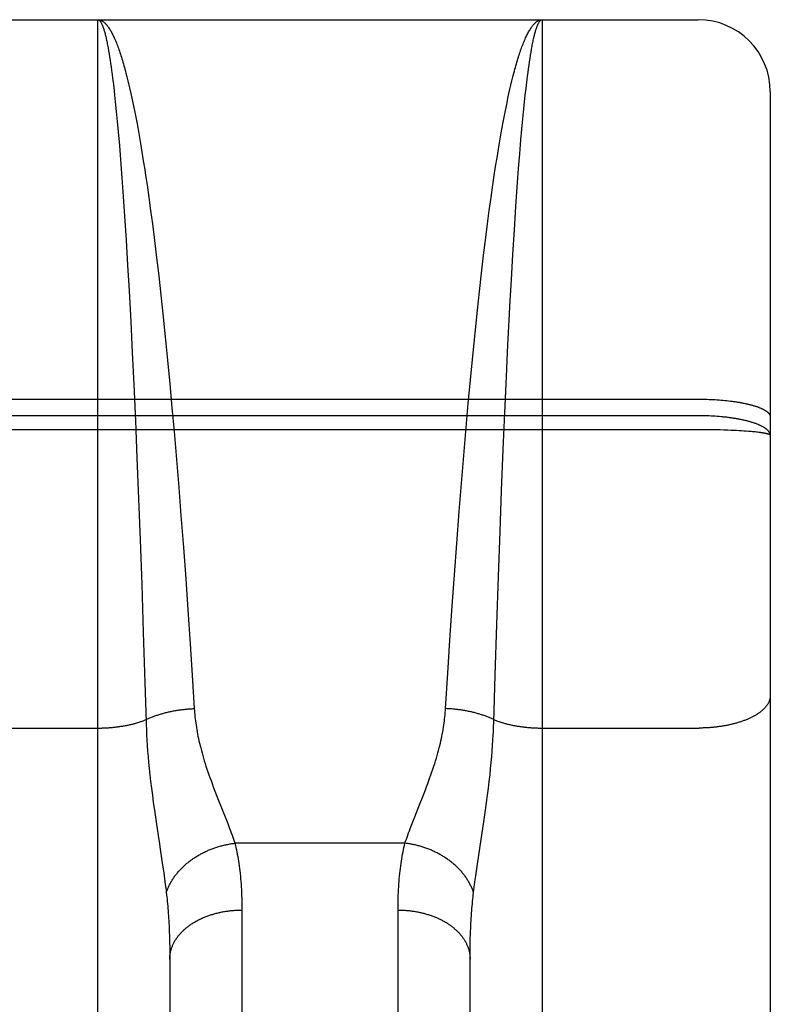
# Model space of a CAD drawing. Header units: inches. Extents: x 0 to 181, y 0 to 117.
# Tile 59 of 92: x 56.005 to 56.317, y 66.419 to 66.829. Entities that reach past the tile are written whole.
import ezdxf

# ---------------------------------------------------------------- set-up
doc = ezdxf.new("R2010")
doc.units = ezdxf.units.IN
doc.header["$LTSCALE"] = 9.946809
doc.header["$MEASUREMENT"] = 0
doc.linetypes.add('HIDDEN', pattern=[0.2, 0.1, -0.1])
doc.layers.add('02___PRT_ALL_AXES', color=7, linetype='CONTINUOUS')
doc.layers.add('DEFAULT_2', color=8, linetype='HIDDEN')

msp = doc.modelspace()

# ---------------------------------------------------------------- linework, layer by layer
at = {"layer": '02___PRT_ALL_AXES', "color": 8, "linetype": 'HIDDEN'}
msp.add_line((55.72212, 66.82897), (56.28712, 66.82897), dxfattribs=at)
at = {"layer": 'DEFAULT_2', "color": 8, "linetype": 'HIDDEN'}
for p, q in [((56.03712, 66.01817), (56.03712, 66.82897)), ((56.03712, 66.82897), (56.22212, 66.82897)), ((56.22212, 66.82897), (56.22212, 66.01817)), ((56.28712, 65.04397), (56.28712, 66.82897)), ((56.04141, 66.81724), (56.04163, 66.81605)), ((56.04163, 66.81605), (56.04184, 66.81481)), ((56.04184, 66.81481), (56.04205, 66.81351)), ((56.21708, 66.81284), (56.21729, 66.81416)), ((56.21729, 66.81416), (56.2175, 66.81544)), ((56.04205, 66.81351), (56.04226, 66.81215)), ((56.04226, 66.81215), (56.04247, 66.81074)), ((56.04247, 66.81074), (56.04268, 66.80928)), ((56.21646, 66.80853), (56.21666, 66.81002)), ((56.21666, 66.81002), (56.21687, 66.81145)), ((56.21687, 66.81145), (56.21708, 66.81284)), ((56.04268, 66.80928), (56.04288, 66.80776)), ((56.04288, 66.80776), (56.04309, 66.80619)), ((56.04309, 66.80619), (56.0433, 66.80457)), ((56.04886, 66.80676), (56.04927, 66.80515)), ((56.21604, 66.80539), (56.21625, 66.80698)), ((56.21625, 66.80698), (56.21646, 66.80853)), ((56.0433, 66.80457), (56.04361, 66.80204)), ((56.04361, 66.80204), (56.04392, 66.79939)), ((56.04927, 66.80515), (56.04969, 66.80348)), ((56.04969, 66.80348), (56.0501, 66.80177)), ((56.0501, 66.80177), (56.05051, 66.80001)), ((56.20873, 66.80001), (56.20914, 66.80177)), ((56.20914, 66.80177), (56.20955, 66.80348)), ((56.20955, 66.80348), (56.20996, 66.80515)), ((56.21542, 66.80029), (56.21573, 66.8029)), ((56.21573, 66.8029), (56.21604, 66.80539)), ((56.04392, 66.79939), (56.04412, 66.79756)), ((56.04412, 66.79756), (56.04443, 66.79472)), ((56.05051, 66.80001), (56.05092, 66.79819)), ((56.05092, 66.79819), (56.05133, 66.79632)), ((56.20791, 66.79632), (56.20832, 66.79819)), ((56.20832, 66.79819), (56.20873, 66.80001)), ((56.21481, 66.79472), (56.21512, 66.79756)), ((56.21512, 66.79756), (56.21542, 66.80029)), ((56.31712, 66.79897), (56.31712, 65.07397)), ((56.04443, 66.79472), (56.04483, 66.79077)), ((56.05133, 66.79632), (56.05173, 66.79441)), ((56.05173, 66.79441), (56.05214, 66.79244)), ((56.2071, 66.79244), (56.2075, 66.79441)), ((56.2075, 66.79441), (56.20791, 66.79632)), ((56.21451, 66.79178), (56.21481, 66.79472)), ((56.04483, 66.79077), (56.04523, 66.78662)), ((56.05214, 66.79244), (56.05254, 66.79043)), ((56.05254, 66.79043), (56.05294, 66.78837)), ((56.20629, 66.78837), (56.2067, 66.79043)), ((56.2067, 66.79043), (56.2071, 66.79244)), ((56.21411, 66.78768), (56.21451, 66.79178)), ((56.04523, 66.78662), (56.04563, 66.78228)), ((56.05294, 66.78837), (56.05334, 66.78626)), ((56.05334, 66.78626), (56.05374, 66.78411)), ((56.2055, 66.78411), (56.20589, 66.78626)), ((56.20589, 66.78626), (56.20629, 66.78837)), ((56.21371, 66.78339), (56.21411, 66.78768)), ((56.04563, 66.78228), (56.04612, 66.77661)), ((56.05374, 66.78411), (56.05434, 66.78079)), ((56.20451, 66.77852), (56.2051, 66.78191)), ((56.2051, 66.78191), (56.2055, 66.78411)), ((56.21331, 66.77891), (56.21371, 66.78339)), ((56.05434, 66.78079), (56.05493, 66.77737)), ((56.05493, 66.77737), (56.05551, 66.77385)), ((56.20392, 66.77504), (56.20451, 66.77852)), ((56.21282, 66.77307), (56.21331, 66.77891)), ((56.04612, 66.77661), (56.04661, 66.77065)), ((56.05551, 66.77385), (56.05609, 66.77024)), ((56.20334, 66.77146), (56.20392, 66.77504)), ((56.21234, 66.76695), (56.21282, 66.77307)), ((56.04661, 66.77065), (56.04718, 66.76316)), ((56.05609, 66.77024), (56.05667, 66.76654)), ((56.20276, 66.76778), (56.20334, 66.77146)), ((56.05667, 66.76654), (56.05705, 66.76402)), ((56.20218, 66.76402), (56.20276, 66.76778)), ((56.21177, 66.75927), (56.21234, 66.76695)), ((56.04718, 66.76316), (56.04775, 66.7553)), ((56.05705, 66.76402), (56.05762, 66.76016)), ((56.20162, 66.76016), (56.20218, 66.76402)), ((56.05762, 66.76016), (56.05837, 66.75489)), ((56.20086, 66.75489), (56.20162, 66.76016)), ((56.21121, 66.75124), (56.21177, 66.75927)), ((56.04775, 66.7553), (56.0483, 66.7471)), ((56.05837, 66.75489), (56.05912, 66.74947)), ((56.20012, 66.74947), (56.20086, 66.75489)), ((56.05912, 66.74947), (56.05985, 66.74391)), ((56.19939, 66.74391), (56.20012, 66.74947)), ((56.21057, 66.74145), (56.21121, 66.75124)), ((56.0483, 66.7471), (56.04894, 66.73712)), ((56.05985, 66.74391), (56.06058, 66.73822)), ((56.19866, 66.73822), (56.19939, 66.74391)), ((56.20994, 66.73124), (56.21057, 66.74145)), ((56.04894, 66.73712), (56.04956, 66.72675)), ((56.06058, 66.73822), (56.06147, 66.73093)), ((56.19777, 66.73093), (56.19866, 66.73822)), ((56.06147, 66.73093), (56.06235, 66.72345)), ((56.19689, 66.72345), (56.19777, 66.73093)), ((56.20933, 66.72066), (56.20994, 66.73124)), ((56.04956, 66.72675), (56.05016, 66.71601)), ((56.19603, 66.71581), (56.19689, 66.72345)), ((56.20873, 66.70973), (56.20933, 66.72066)), ((56.05016, 66.71601), (56.05084, 66.70335)), ((56.19518, 66.70802), (56.19603, 66.71581)), ((56.06338, 66.71426), (56.06422, 66.70644)), ((56.19419, 66.69849), (56.19518, 66.70802)), ((56.20857, 66.70655), (56.20873, 66.70973)), ((56.05084, 66.70335), (56.05149, 66.69032)), ((56.06422, 66.70644), (56.06521, 66.69688)), ((56.20791, 66.69361), (56.20857, 66.70655)), ((56.06521, 66.69688), (56.06618, 66.68716)), ((56.19322, 66.68879), (56.19419, 66.69849)), ((56.20727, 66.68036), (56.20791, 66.69361)), ((56.05149, 66.69032), (56.05212, 66.677)), ((56.06618, 66.68716), (56.06712, 66.6773)), ((56.19227, 66.67895), (56.19322, 66.68879)), ((56.19136, 66.66908), (56.19227, 66.67895)), ((56.20659, 66.66526), (56.20727, 66.68036)), ((56.05212, 66.677), (56.05279, 66.66188)), ((56.06712, 66.6773), (56.06802, 66.66743)), ((55.72212, 66.67097), (56.28754, 66.67097)), ((56.28754, 66.67097), (56.28838, 66.67096)), ((56.28838, 66.67096), (56.28922, 66.67095)), ((56.28922, 66.67095), (56.29006, 66.67093)), ((56.29006, 66.67093), (56.29089, 66.67091)), ((56.29089, 66.67091), (56.29173, 66.67088)), ((56.29173, 66.67088), (56.29256, 66.67084)), ((56.29256, 66.67084), (56.29338, 66.6708)), ((56.29338, 66.6708), (56.2942, 66.67076)), ((56.2942, 66.67076), (56.29502, 66.6707)), ((56.29502, 66.6707), (56.29583, 66.67065)), ((56.29583, 66.67065), (56.29663, 66.67058)), ((56.29663, 66.67058), (56.29742, 66.67051)), ((56.29742, 66.67051), (56.29821, 66.67044)), ((56.29821, 66.67044), (56.29898, 66.67036)), ((56.29898, 66.67036), (56.29975, 66.67027)), ((56.29975, 66.67027), (56.30051, 66.67018)), ((56.06802, 66.66743), (56.0689, 66.65748)), ((56.19048, 66.65914), (56.19136, 66.66908)), ((56.28754, 66.66406), (55.72212, 66.66406)), ((56.20594, 66.64999), (56.20659, 66.66526)), ((56.28838, 66.66405), (56.28754, 66.66406)), ((56.28922, 66.66404), (56.28838, 66.66405)), ((56.29006, 66.66402), (56.28922, 66.66404)), ((56.2909, 66.664), (56.29006, 66.66402)), ((56.29173, 66.66396), (56.2909, 66.664)), ((56.29256, 66.66392), (56.29173, 66.66396)), ((56.29338, 66.66388), (56.29256, 66.66392)), ((56.2942, 66.66383), (56.29338, 66.66388)), ((56.29502, 66.66377), (56.2942, 66.66383)), ((56.29583, 66.66371), (56.29502, 66.66377)), ((56.29663, 66.66363), (56.29583, 66.66371)), ((56.28796, 66.65823), (55.72128, 66.65823)), ((56.05279, 66.66188), (56.05344, 66.64658)), ((56.18948, 66.64748), (56.19048, 66.65914)), ((56.28964, 66.65822), (56.28796, 66.65823)), ((56.29131, 66.65821), (56.28964, 66.65822)), ((56.29297, 66.65818), (56.29131, 66.65821)), ((56.29461, 66.65815), (56.29297, 66.65818)), ((56.29623, 66.65812), (56.29461, 66.65815)), ((56.29782, 66.65807), (56.29623, 66.65812)), ((56.29937, 66.65802), (56.29782, 66.65807)), ((56.30089, 66.65796), (56.29937, 66.65802)), ((56.302, 66.65791), (56.30089, 66.65796)), ((56.0689, 66.65748), (56.0699, 66.64581)), ((56.30308, 66.65786), (56.302, 66.65791)), ((56.30413, 66.6578), (56.30308, 66.65786)), ((56.30516, 66.65774), (56.30413, 66.6578)), ((56.30615, 66.65768), (56.30516, 66.65774)), ((56.30711, 66.65761), (56.30615, 66.65768)), ((56.30803, 66.65754), (56.30711, 66.65761)), ((56.30863, 66.65749), (56.30803, 66.65754)), ((56.30921, 66.65745), (56.30863, 66.65749)), ((56.30977, 66.65739), (56.30921, 66.65745)), ((56.31031, 66.65734), (56.30977, 66.65739)), ((56.31083, 66.65729), (56.31031, 66.65734)), ((56.31134, 66.65723), (56.31083, 66.65729)), ((56.31183, 66.65718), (56.31134, 66.65723)), ((56.31229, 66.65712), (56.31183, 66.65718)), ((56.31274, 66.65706), (56.31229, 66.65712)), ((56.20525, 66.63289), (56.20594, 66.64999)), ((56.05344, 66.64658), (56.05412, 66.62947)), ((56.0699, 66.64581), (56.07085, 66.63413)), ((56.18852, 66.6358), (56.18948, 66.64748)), ((56.07085, 66.63413), (56.07177, 66.62247)), ((56.1876, 66.62413), (56.18852, 66.6358)), ((56.05412, 66.62947), (56.05476, 66.61237)), ((56.2046, 66.61579), (56.20525, 66.63289)), ((56.07177, 66.62247), (56.07277, 66.60922)), ((56.18659, 66.61087), (56.1876, 66.62413)), ((56.20393, 66.5971), (56.2046, 66.61579)), ((56.05476, 66.61237), (56.05542, 66.59374)), ((56.07277, 66.60922), (56.07373, 66.59613)), ((56.18563, 66.59776), (56.18659, 66.61087)), ((56.18472, 66.58484), (56.18563, 66.59776)), ((56.20325, 66.57709), (56.20393, 66.5971)), ((56.05542, 66.59374), (56.05609, 66.5738)), ((56.07373, 66.59613), (56.07463, 66.58325)), ((56.18375, 66.57064), (56.18472, 66.58484)), ((56.07463, 66.58325), (56.07559, 66.56908)), ((56.20258, 66.55606), (56.20325, 66.57709)), ((56.05609, 66.5738), (56.05675, 66.55291)), ((56.07559, 66.56908), (56.07658, 66.55385)), ((56.18285, 66.55685), (56.18375, 66.57064)), ((56.18192, 66.54211), (56.18285, 66.55685)), ((56.20199, 66.53647), (56.20258, 66.55606)), ((56.07658, 66.55385), (56.07731, 66.54211)), ((56.20192, 66.53437), (56.20199, 66.53647)), ((55.97212, 66.534), (56.03753, 66.534)), ((56.05736, 66.53331), (56.05746, 66.53117)), ((56.05746, 66.53117), (56.05758, 66.52897)), ((56.20166, 66.52897), (56.20178, 66.53117)), ((56.22212, 66.534), (56.28754, 66.534)), ((56.05758, 66.52897), (56.05772, 66.52673)), ((56.20151, 66.52673), (56.20166, 66.52897)), ((56.05772, 66.52673), (56.05789, 66.52444)), ((56.05789, 66.52444), (56.05808, 66.52209)), ((56.20115, 66.52209), (56.20135, 66.52444)), ((56.20135, 66.52444), (56.20151, 66.52673)), ((56.05808, 66.52209), (56.0583, 66.51966)), ((56.0583, 66.51966), (56.05854, 66.51714)), ((56.20069, 66.51714), (56.20094, 66.51966)), ((56.20094, 66.51966), (56.20115, 66.52209)), ((56.05854, 66.51714), (56.05882, 66.51453)), ((56.05882, 66.51453), (56.05913, 66.51181)), ((56.20011, 66.51181), (56.20042, 66.51453)), ((56.20042, 66.51453), (56.20069, 66.51714)), ((56.05913, 66.51181), (56.05947, 66.50898)), ((56.19977, 66.50898), (56.20011, 66.51181)), ((56.05947, 66.50898), (56.05984, 66.50602)), ((56.08617, 66.50705), (56.08716, 66.50454)), ((56.17257, 66.50579), (56.17355, 66.50832)), ((56.19939, 66.50602), (56.19977, 66.50898)), ((56.05984, 66.50602), (56.06025, 66.50296)), ((56.06025, 66.50296), (56.06069, 66.49979)), ((56.08716, 66.50454), (56.09042, 66.49633)), ((56.1711, 66.50208), (56.17257, 66.50579)), ((56.19854, 66.49979), (56.19899, 66.50296)), ((56.19899, 66.50296), (56.19939, 66.50602)), ((56.06069, 66.49979), (56.0614, 66.49489)), ((56.16882, 66.49633), (56.1711, 66.50208)), ((56.19783, 66.49489), (56.19854, 66.49979)), ((56.0614, 66.49489), (56.06238, 66.48834)), ((56.09042, 66.49633), (56.09124, 66.49422)), ((56.16723, 66.49222), (56.16799, 66.49422)), ((56.16799, 66.49422), (56.16882, 66.49633)), ((56.19591, 66.4821), (56.19783, 66.49489)), ((56.06238, 66.48834), (56.06263, 66.48675)), ((56.06263, 66.48675), (56.0631, 66.48362)), ((56.16503, 66.48603), (56.09421, 66.48603)), ((56.0631, 66.48362), (56.06398, 66.47776)), ((56.19506, 66.47638), (56.19591, 66.4821)), ((56.06398, 66.47776), (56.06456, 66.47373)), ((56.06456, 66.47373), (56.06491, 66.47122)), ((56.1945, 66.47246), (56.19506, 66.47638)), ((56.06491, 66.47122), (56.06523, 66.46883)), ((56.19385, 66.46768), (56.19416, 66.47001)), ((56.19416, 66.47001), (56.1945, 66.47246)), ((56.19357, 66.46547), (56.19385, 66.46768)), ((56.09711, 66.45947), (56.09712, 66.11432)), ((56.16212, 66.11299), (56.16212, 66.45821)), ((56.0669, 66.44946), (56.06698, 66.44724)), ((56.06698, 66.44724), (56.06704, 66.44496)), ((56.06704, 66.44496), (56.06708, 66.44263)), ((56.19217, 66.4438), (56.19222, 66.4461)), ((56.06708, 66.44263), (56.06711, 66.44025)), ((56.19212, 66.43904), (56.19214, 66.44145)), ((56.19214, 66.44145), (56.19217, 66.4438)), ((56.06711, 66.44025), (56.06712, 66.43782)), ((56.06712, 66.43782), (56.06712, 66.13062)), ((56.19212, 66.13062), (56.19212, 66.43904))]:
    msp.add_line(p, q, dxfattribs=at)
for points in [[(56.03712, 66.82897), (56.03733, 66.82896), (56.03755, 66.82894), (56.03777, 66.8289), (56.03798, 66.82885), (56.0382, 66.82878), (56.03842, 66.8287), (56.03863, 66.8286), (56.03885, 66.82849), (56.03907, 66.82836), (56.03928, 66.82822), (56.0395, 66.82806), (56.03971, 66.82789), (56.03993, 66.8277), (56.04015, 66.8275), (56.04036, 66.82728), (56.04058, 66.82705), (56.04079, 66.82681), (56.04101, 66.82655), (56.04122, 66.82627), (56.04144, 66.82598), (56.04165, 66.82567), (56.04187, 66.82535), (56.04208, 66.82502), (56.0423, 66.82467), (56.04251, 66.8243), (56.04273, 66.82393), (56.04294, 66.82353), (56.04316, 66.82312), (56.04337, 66.8227), (56.04358, 66.82227), (56.0438, 66.82181), (56.04401, 66.82135), (56.04422, 66.82087), (56.04444, 66.82037), (56.04465, 66.81986), (56.04486, 66.81934), (56.04508, 66.8188), (56.04529, 66.81825), (56.0455, 66.81769), (56.04571, 66.81711), (56.04592, 66.81651), (56.04613, 66.81591), (56.04635, 66.81528), (56.04656, 66.81465), (56.04677, 66.814), (56.04698, 66.81334), (56.04719, 66.81266), (56.0474, 66.81197), (56.04761, 66.81126), (56.04782, 66.81055), (56.04803, 66.80982), (56.04823, 66.80907), (56.04844, 66.80831), (56.04865, 66.80754), (56.04886, 66.80676)], [(56.03712, 66.82897), (56.03723, 66.82896), (56.03733, 66.82894), (56.03744, 66.8289), (56.03755, 66.82885), (56.03766, 66.82878), (56.03777, 66.8287), (56.03788, 66.82861), (56.03798, 66.82849), (56.03809, 66.82837), (56.0382, 66.82823), (56.03831, 66.82807), (56.03842, 66.8279), (56.03852, 66.82772), (56.03863, 66.82752), (56.03874, 66.82731), (56.03885, 66.82708), (56.03896, 66.82683), (56.03906, 66.82657), (56.03917, 66.8263), (56.03928, 66.82602), (56.03939, 66.82571), (56.03949, 66.8254), (56.0396, 66.82507), (56.03971, 66.82472), (56.03982, 66.82436), (56.03992, 66.82399), (56.04003, 66.8236), (56.04014, 66.82319), (56.04024, 66.82278), (56.04035, 66.82234), (56.04046, 66.8219), (56.04056, 66.82144), (56.04067, 66.82096), (56.04078, 66.82047), (56.04088, 66.81997), (56.04099, 66.81945), (56.0411, 66.81892), (56.0412, 66.81837), (56.04131, 66.81782), (56.04141, 66.81724)], [(56.20996, 66.80515), (56.21038, 66.80676), (56.21059, 66.80754), (56.21079, 66.80831), (56.211, 66.80907), (56.21121, 66.80982), (56.21142, 66.81055), (56.21163, 66.81126), (56.21184, 66.81197), (56.21205, 66.81266), (56.21226, 66.81334), (56.21247, 66.814), (56.21268, 66.81465), (56.21289, 66.81528), (56.2131, 66.81591), (56.21331, 66.81651), (56.21353, 66.81711), (56.21374, 66.81769), (56.21395, 66.81825), (56.21416, 66.8188), (56.21437, 66.81934), (56.21459, 66.81986), (56.2148, 66.82037), (56.21501, 66.82087), (56.21523, 66.82135), (56.21544, 66.82181), (56.21565, 66.82227), (56.21587, 66.8227), (56.21608, 66.82312), (56.2163, 66.82353), (56.21651, 66.82393), (56.21672, 66.8243), (56.21694, 66.82467), (56.21715, 66.82502), (56.21737, 66.82535), (56.21758, 66.82567), (56.2178, 66.82598), (56.21801, 66.82627), (56.21823, 66.82655), (56.21844, 66.82681), (56.21866, 66.82705), (56.21888, 66.82728), (56.21909, 66.8275), (56.21931, 66.8277), (56.21952, 66.82789), (56.21974, 66.82806), (56.21996, 66.82822), (56.22017, 66.82836), (56.22039, 66.82849), (56.2206, 66.8286), (56.22082, 66.8287), (56.22104, 66.82878), (56.22125, 66.82885), (56.22147, 66.8289), (56.22169, 66.82894), (56.2219, 66.82896), (56.22212, 66.82897)], [(56.2175, 66.81544), (56.21772, 66.81665), (56.21782, 66.81724), (56.21793, 66.81782), (56.21803, 66.81837), (56.21814, 66.81892), (56.21825, 66.81945), (56.21835, 66.81997), (56.21846, 66.82047), (56.21857, 66.82096), (56.21867, 66.82144), (56.21878, 66.8219), (56.21889, 66.82234), (56.21899, 66.82278), (56.2191, 66.82319), (56.21921, 66.8236), (56.21931, 66.82399), (56.21942, 66.82436), (56.21953, 66.82472), (56.21964, 66.82507), (56.21974, 66.8254), (56.21985, 66.82571), (56.21996, 66.82602), (56.22007, 66.8263), (56.22017, 66.82657), (56.22028, 66.82683), (56.22039, 66.82708), (56.2205, 66.82731), (56.22061, 66.82752), (56.22071, 66.82772), (56.22082, 66.8279), (56.22093, 66.82807), (56.22104, 66.82823), (56.22114, 66.82837), (56.22125, 66.82849), (56.22136, 66.82861), (56.22147, 66.8287), (56.22158, 66.82878), (56.22169, 66.82885), (56.22179, 66.8289), (56.2219, 66.82894), (56.22201, 66.82896), (56.22212, 66.82897)], [(56.06235, 66.72345), (56.06321, 66.71581), (56.06338, 66.71426)], [(56.30051, 66.67018), (56.30126, 66.67009), (56.30163, 66.67004), (56.30199, 66.66999), (56.30236, 66.66993), (56.30272, 66.66988), (56.30308, 66.66982), (56.30343, 66.66977), (56.30378, 66.66971), (56.30413, 66.66965), (56.30448, 66.66959), (56.30482, 66.66953), (56.30516, 66.66947), (56.30549, 66.66941), (56.30582, 66.66934), (56.30615, 66.66928), (56.30647, 66.66921), (56.30679, 66.66914), (56.30711, 66.66907), (56.30742, 66.669), (56.30773, 66.66893), (56.30803, 66.66886), (56.30833, 66.66878), (56.30862, 66.66871), (56.30892, 66.66864), (56.3092, 66.66856), (56.30949, 66.66848), (56.30976, 66.6684), (56.31004, 66.66832), (56.31031, 66.66824), (56.31057, 66.66816), (56.31083, 66.66808), (56.31109, 66.668), (56.31134, 66.66791), (56.31158, 66.66783), (56.31182, 66.66774), (56.31206, 66.66766), (56.31229, 66.66757), (56.31252, 66.66748), (56.31274, 66.66739), (56.31296, 66.6673), (56.31317, 66.66721), (56.31337, 66.66712), (56.31357, 66.66703), (56.31377, 66.66694), (56.31396, 66.66685), (56.31415, 66.66675), (56.31433, 66.66666), (56.3145, 66.66656), (56.31467, 66.66647), (56.31483, 66.66637), (56.31499, 66.66628), (56.31515, 66.66618), (56.31529, 66.66608), (56.31543, 66.66598), (56.31557, 66.66589), (56.3157, 66.66579), (56.31583, 66.66569), (56.31595, 66.66559), (56.31606, 66.66549), (56.31617, 66.66539), (56.31627, 66.66529), (56.31637, 66.66518), (56.31646, 66.66508), (56.31654, 66.66498), (56.31662, 66.66488), (56.31669, 66.66478), (56.31676, 66.66467), (56.31682, 66.66457), (56.31688, 66.66447), (56.31693, 66.66436), (56.31697, 66.66426), (56.31701, 66.66416), (56.31704, 66.66405), (56.31707, 66.66395), (56.31709, 66.66385), (56.31711, 66.66374), (56.31712, 66.66364), (56.31712, 66.66354)], [(56.31712, 66.6558), (56.31712, 66.65592), (56.31711, 66.65603), (56.31709, 66.65615), (56.31707, 66.65626), (56.31704, 66.65638), (56.31701, 66.65649), (56.31697, 66.65661), (56.31693, 66.65672), (56.31688, 66.65684), (56.31682, 66.65695), (56.31676, 66.65707), (56.31669, 66.65718), (56.31662, 66.6573), (56.31654, 66.65741), (56.31646, 66.65752), (56.31637, 66.65764), (56.31627, 66.65775), (56.31617, 66.65786), (56.31606, 66.65797), (56.31595, 66.65809), (56.31583, 66.6582), (56.3157, 66.65831), (56.31557, 66.65842), (56.31543, 66.65853), (56.31529, 66.65864), (56.31515, 66.65875), (56.31499, 66.65885), (56.31483, 66.65896), (56.31467, 66.65907), (56.3145, 66.65917), (56.31433, 66.65928), (56.31415, 66.65938), (56.31396, 66.65949), (56.31377, 66.65959), (56.31358, 66.65969), (56.31338, 66.6598), (56.31317, 66.6599), (56.31296, 66.66), (56.31274, 66.6601), (56.31252, 66.66019), (56.31229, 66.66029), (56.31206, 66.66039), (56.31183, 66.66049), (56.31159, 66.66058), (56.31134, 66.66067), (56.31109, 66.66077), (56.31083, 66.66086), (56.31057, 66.66095), (56.31031, 66.66104), (56.31004, 66.66113), (56.30977, 66.66122), (56.30949, 66.6613), (56.30921, 66.66139), (56.30892, 66.66147), (56.30863, 66.66156), (56.30833, 66.66164), (56.30803, 66.66172), (56.30773, 66.6618), (56.30742, 66.66188), (56.30711, 66.66196), (56.30679, 66.66204), (56.30647, 66.66211), (56.30615, 66.66219), (56.30582, 66.66226), (56.30549, 66.66233), (56.30516, 66.6624), (56.30482, 66.66247), (56.30448, 66.66254), (56.30413, 66.6626), (56.30379, 66.66267), (56.30343, 66.66273), (56.30308, 66.66279), (56.30272, 66.66286), (56.30236, 66.66292), (56.302, 66.66297), (56.30163, 66.66303), (56.30126, 66.66309), (56.30089, 66.66314), (56.30051, 66.66319), (56.30013, 66.66324), (56.29975, 66.66329), (56.29937, 66.66334), (56.29899, 66.66339), (56.2986, 66.66343), (56.29821, 66.66348), (56.29782, 66.66352), (56.29742, 66.66356), (56.29663, 66.66363)], [(56.31712, 66.6558), (56.31712, 66.65583), (56.31711, 66.65587), (56.31709, 66.6559), (56.31707, 66.65594), (56.31704, 66.65597), (56.31701, 66.656), (56.31697, 66.65604), (56.31693, 66.65607), (56.31688, 66.65611), (56.31682, 66.65614), (56.31676, 66.65617), (56.31669, 66.65621), (56.31662, 66.65624), (56.31654, 66.65627), (56.31646, 66.65631), (56.31637, 66.65634), (56.31627, 66.65637), (56.31617, 66.65641), (56.31606, 66.65644), (56.31595, 66.65647), (56.31583, 66.65651), (56.3157, 66.65654), (56.31557, 66.65657), (56.31543, 66.6566), (56.31529, 66.65663), (56.31515, 66.65667), (56.31499, 66.6567), (56.31483, 66.65673), (56.31467, 66.65676), (56.3145, 66.65679), (56.31433, 66.65682), (56.31415, 66.65685), (56.31396, 66.65689), (56.31377, 66.65692), (56.31358, 66.65695), (56.31338, 66.65698), (56.31317, 66.65701), (56.31274, 66.65706)], [(56.05675, 66.55291), (56.05724, 66.53647), (56.05728, 66.53542), (56.05736, 66.53331)], [(56.31712, 66.54759), (56.31712, 66.5474), (56.31711, 66.54721), (56.31709, 66.54702), (56.31707, 66.54683), (56.31704, 66.54664), (56.31701, 66.54645), (56.31697, 66.54626), (56.31693, 66.54607), (56.31688, 66.54588), (56.31682, 66.54569), (56.31676, 66.5455), (56.31669, 66.54531), (56.31662, 66.54513), (56.31654, 66.54494), (56.31646, 66.54475), (56.31637, 66.54457), (56.31627, 66.54438), (56.31617, 66.54419), (56.31606, 66.54401), (56.31595, 66.54383), (56.31583, 66.54364), (56.3157, 66.54346), (56.31557, 66.54328), (56.31543, 66.5431), (56.31529, 66.54292), (56.31515, 66.54274), (56.31499, 66.54257), (56.31483, 66.54239), (56.31467, 66.54221), (56.3145, 66.54204), (56.31433, 66.54187), (56.31415, 66.54169), (56.31396, 66.54152), (56.31377, 66.54135), (56.31358, 66.54118), (56.31338, 66.54102), (56.31317, 66.54085), (56.31296, 66.54068), (56.31274, 66.54052), (56.31252, 66.54036), (56.31229, 66.5402), (56.31206, 66.54004), (56.31183, 66.53988), (56.31159, 66.53972), (56.31134, 66.53957), (56.31109, 66.53942), (56.31083, 66.53927), (56.31057, 66.53912), (56.31031, 66.53897), (56.31004, 66.53882), (56.30977, 66.53868), (56.30949, 66.53853), (56.30921, 66.53839), (56.30892, 66.53825), (56.30863, 66.53811), (56.30833, 66.53798), (56.30803, 66.53785), (56.30773, 66.53771), (56.30742, 66.53758), (56.30711, 66.53746), (56.30679, 66.53733), (56.30647, 66.53721), (56.30615, 66.53708), (56.30582, 66.53696), (56.30549, 66.53685), (56.30516, 66.53673), (56.30482, 66.53662), (56.30448, 66.53651), (56.30413, 66.5364), (56.30379, 66.53629), (56.30343, 66.53618), (56.30308, 66.53608), (56.30272, 66.53598), (56.30236, 66.53588), (56.302, 66.53579), (56.30163, 66.53569), (56.30126, 66.5356), (56.30089, 66.53551), (56.30051, 66.53543), (56.30013, 66.53534), (56.29975, 66.53526), (56.29937, 66.53518), (56.29899, 66.53511), (56.2986, 66.53503), (56.29821, 66.53496), (56.29782, 66.53489), (56.29742, 66.53483), (56.29703, 66.53476), (56.29663, 66.5347), (56.29623, 66.53464), (56.29583, 66.53458), (56.29542, 66.53453), (56.29502, 66.53448), (56.29461, 66.53443), (56.2942, 66.53438), (56.29379, 66.53434), (56.29338, 66.5343), (56.29297, 66.53426), (56.29256, 66.53422), (56.29214, 66.53419), (56.29173, 66.53416), (56.29131, 66.53413), (56.2909, 66.53411), (56.29048, 66.53408), (56.29006, 66.53406), (56.28964, 66.53405), (56.28922, 66.53403), (56.2888, 66.53402), (56.28838, 66.53401), (56.28796, 66.534), (56.28754, 66.534)], [(56.05722, 66.5375), (56.05753, 66.53765), (56.05785, 66.5378), (56.05818, 66.53795), (56.0585, 66.53809), (56.05884, 66.53823), (56.05917, 66.53837), (56.05951, 66.53851), (56.05985, 66.53865), (56.0602, 66.53878), (56.06055, 66.53892), (56.0609, 66.53904), (56.06126, 66.53917), (56.06162, 66.5393), (56.06198, 66.53942), (56.06234, 66.53954), (56.06271, 66.53966), (56.06308, 66.53977), (56.06346, 66.53988), (56.06384, 66.53999), (56.06422, 66.5401), (56.0646, 66.54021), (56.06498, 66.54031), (56.06537, 66.54041), (56.06576, 66.54051), (56.06615, 66.5406), (56.06655, 66.54069), (56.06694, 66.54078), (56.06734, 66.54087), (56.06774, 66.54095), (56.06814, 66.54103), (56.06855, 66.54111), (56.06895, 66.54119), (56.06936, 66.54126), (56.06977, 66.54133), (56.07018, 66.5414), (56.07059, 66.54147), (56.07101, 66.54153), (56.07142, 66.54159), (56.07184, 66.54164), (56.07225, 66.5417), (56.07267, 66.54175), (56.07309, 66.54179), (56.07351, 66.54184), (56.07393, 66.54188), (56.07435, 66.54192), (56.07477, 66.54196), (56.0752, 66.54199), (56.07562, 66.54202), (56.07604, 66.54205), (56.07647, 66.54207), (56.07689, 66.54209), (56.07731, 66.54211)], [(56.07731, 66.54211), (56.07737, 66.54127), (56.07744, 66.54041), (56.07751, 66.53956), (56.0776, 66.53869), (56.07769, 66.53782), (56.0778, 66.53695), (56.07792, 66.53606), (56.07804, 66.53517), (56.07818, 66.53427), (56.07833, 66.53337), (56.07849, 66.53245), (56.07866, 66.53152), (56.07885, 66.53059), (56.07905, 66.52964), (56.07926, 66.52868), (56.07948, 66.5277), (56.07972, 66.52671), (56.07997, 66.5257), (56.08024, 66.52468), (56.08052, 66.52363), (56.08082, 66.52257), (56.08113, 66.52149), (56.08147, 66.52039), (56.08182, 66.51927), (56.08218, 66.51812), (56.08257, 66.51695), (56.08297, 66.51577), (56.08338, 66.51457), (56.08382, 66.51335), (56.08427, 66.51211), (56.08473, 66.51085), (56.0852, 66.50959), (56.08617, 66.50705)], [(56.17355, 66.50832), (56.17403, 66.50959), (56.17451, 66.51085), (56.17497, 66.51211), (56.17542, 66.51335), (56.17585, 66.51457), (56.17627, 66.51577), (56.17667, 66.51695), (56.17705, 66.51812), (56.17742, 66.51927), (56.17777, 66.52039), (56.1781, 66.52149), (56.17842, 66.52257), (56.17872, 66.52363), (56.179, 66.52468), (56.17927, 66.5257), (56.17952, 66.52671), (56.17976, 66.5277), (56.17998, 66.52868), (56.18019, 66.52964), (56.18039, 66.53059), (56.18057, 66.53152), (56.18075, 66.53245), (56.18091, 66.53337), (56.18106, 66.53427), (56.18119, 66.53517), (56.18132, 66.53606), (56.18144, 66.53695), (56.18154, 66.53782), (56.18164, 66.53869), (56.18172, 66.53956), (56.1818, 66.54041), (56.18187, 66.54127), (56.18192, 66.54211)], [(56.20202, 66.5375), (56.2017, 66.53765), (56.20138, 66.5378), (56.20106, 66.53795), (56.20073, 66.53809), (56.2004, 66.53823), (56.20007, 66.53837), (56.19973, 66.53851), (56.19938, 66.53865), (56.19904, 66.53878), (56.19869, 66.53892), (56.19834, 66.53904), (56.19798, 66.53917), (56.19762, 66.5393), (56.19726, 66.53942), (56.19689, 66.53954), (56.19652, 66.53966), (56.19615, 66.53977), (56.19578, 66.53988), (56.1954, 66.53999), (56.19502, 66.5401), (56.19464, 66.54021), (56.19425, 66.54031), (56.19387, 66.54041), (56.19348, 66.54051), (56.19309, 66.5406), (56.19269, 66.54069), (56.19229, 66.54078), (56.1919, 66.54087), (56.1915, 66.54095), (56.19109, 66.54103), (56.19069, 66.54111), (56.19028, 66.54119), (56.18988, 66.54126), (56.18947, 66.54133), (56.18906, 66.5414), (56.18864, 66.54147), (56.18823, 66.54153), (56.18782, 66.54159), (56.1874, 66.54164), (56.18698, 66.5417), (56.18656, 66.54175), (56.18615, 66.54179), (56.18573, 66.54184), (56.1853, 66.54188), (56.18488, 66.54192), (56.18446, 66.54196), (56.18404, 66.54199), (56.18362, 66.54202), (56.18319, 66.54205), (56.18277, 66.54207), (56.18235, 66.54209), (56.18192, 66.54211)], [(56.03753, 66.534), (56.03793, 66.534), (56.03834, 66.53401), (56.03875, 66.53402), (56.03916, 66.53403), (56.03956, 66.53404), (56.03997, 66.53406), (56.04037, 66.53408), (56.04078, 66.5341), (56.04118, 66.53412), (56.04159, 66.53415), (56.04199, 66.53418), (56.04239, 66.53421), (56.04279, 66.53424), (56.04319, 66.53428), (56.04359, 66.53432), (56.04399, 66.53436), (56.04439, 66.5344), (56.04478, 66.53445), (56.04517, 66.5345), (56.04557, 66.53455), (56.04596, 66.5346), (56.04635, 66.53466), (56.04673, 66.53472), (56.04712, 66.53478), (56.0475, 66.53484), (56.04788, 66.5349), (56.04826, 66.53497), (56.04864, 66.53504), (56.04902, 66.53511), (56.04939, 66.53519), (56.04976, 66.53526), (56.05013, 66.53534), (56.0505, 66.53542), (56.05086, 66.53551), (56.05122, 66.53559), (56.05158, 66.53568), (56.05194, 66.53577), (56.05229, 66.53586), (56.05264, 66.53596), (56.05299, 66.53606), (56.05333, 66.53615), (56.05367, 66.53626), (56.05401, 66.53636), (56.05435, 66.53646), (56.05468, 66.53657), (56.05501, 66.53668), (56.05533, 66.53679), (56.05566, 66.5369), (56.05598, 66.53702), (56.05629, 66.53714), (56.0566, 66.53726), (56.05691, 66.53738), (56.05722, 66.5375)], [(56.20202, 66.5375), (56.20233, 66.53738), (56.20263, 66.53726), (56.20295, 66.53714), (56.20326, 66.53702), (56.20358, 66.5369), (56.2039, 66.53679), (56.20423, 66.53668), (56.20456, 66.53657), (56.20489, 66.53646), (56.20522, 66.53636), (56.20556, 66.53626), (56.2059, 66.53615), (56.20625, 66.53606), (56.2066, 66.53596), (56.20695, 66.53586), (56.2073, 66.53577), (56.20766, 66.53568), (56.20802, 66.53559), (56.20838, 66.53551), (56.20874, 66.53542), (56.20911, 66.53534), (56.20948, 66.53526), (56.20985, 66.53519), (56.21022, 66.53511), (56.2106, 66.53504), (56.21097, 66.53497), (56.21135, 66.5349), (56.21173, 66.53484), (56.21212, 66.53478), (56.2125, 66.53472), (56.21289, 66.53466), (56.21328, 66.5346), (56.21367, 66.53455), (56.21406, 66.5345), (56.21446, 66.53445), (56.21485, 66.5344), (56.21525, 66.53436), (56.21564, 66.53432), (56.21604, 66.53428), (56.21644, 66.53424), (56.21684, 66.53421), (56.21725, 66.53418), (56.21765, 66.53415), (56.21805, 66.53412), (56.21846, 66.5341), (56.21886, 66.53408), (56.21927, 66.53406), (56.21967, 66.53404), (56.22008, 66.53403), (56.22049, 66.53402), (56.2209, 66.53401), (56.2213, 66.534), (56.22171, 66.534), (56.22212, 66.534)], [(56.20178, 66.53117), (56.20183, 66.53225), (56.20192, 66.53437)], [(56.09124, 66.49422), (56.09201, 66.49222), (56.09236, 66.49126), (56.09271, 66.49033), (56.09304, 66.48942), (56.09335, 66.48854), (56.09365, 66.48768), (56.09394, 66.48684), (56.09421, 66.48603)], [(56.16503, 66.48603), (56.1653, 66.48684), (56.16559, 66.48768), (56.16589, 66.48854), (56.1662, 66.48942), (56.16653, 66.49033), (56.16687, 66.49126), (56.16723, 66.49222)], [(56.06566, 66.46547), (56.06577, 66.4658), (56.06589, 66.46613), (56.06601, 66.46647), (56.06614, 66.4668), (56.06628, 66.46713), (56.06642, 66.46746), (56.06656, 66.46779), (56.06671, 66.46812), (56.06687, 66.46845), (56.06703, 66.46877), (56.0672, 66.4691), (56.06737, 66.46942), (56.06755, 66.46974), (56.06774, 66.47006), (56.06792, 66.47038), (56.06812, 66.4707), (56.06832, 66.47102), (56.06852, 66.47133), (56.06874, 66.47164), (56.06895, 66.47195), (56.06917, 66.47226), (56.0694, 66.47257), (56.06963, 66.47287), (56.06986, 66.47317), (56.07011, 66.47348), (56.07035, 66.47377), (56.0706, 66.47407), (56.07086, 66.47436), (56.07112, 66.47465), (56.07138, 66.47494), (56.07165, 66.47523), (56.07193, 66.47551), (56.0722, 66.47579), (56.07249, 66.47607), (56.07277, 66.47635), (56.07307, 66.47662), (56.07336, 66.47689), (56.07366, 66.47716), (56.07397, 66.47742), (56.07427, 66.47768), (56.07459, 66.47794), (56.0749, 66.4782), (56.07522, 66.47845), (56.07555, 66.4787), (56.07588, 66.47894), (56.07621, 66.47918), (56.07654, 66.47942), (56.07688, 66.47966), (56.07723, 66.47989), (56.07757, 66.48012), (56.07792, 66.48034), (56.07827, 66.48056), (56.07863, 66.48078), (56.07899, 66.48099), (56.07935, 66.4812), (56.07972, 66.48141), (56.08008, 66.48161), (56.08045, 66.48181), (56.08083, 66.48201), (56.0812, 66.4822), (56.08158, 66.48238), (56.08197, 66.48257), (56.08235, 66.48274), (56.08274, 66.48292), (56.08313, 66.48309), (56.08352, 66.48326), (56.08391, 66.48342), (56.08431, 66.48358), (56.0847, 66.48373), (56.0851, 66.48388), (56.0855, 66.48402), (56.08591, 66.48416), (56.08631, 66.4843), (56.08672, 66.48443), (56.08712, 66.48456), (56.08753, 66.48468), (56.08794, 66.4848), (56.08836, 66.48492), (56.08877, 66.48502), (56.08918, 66.48513), (56.0896, 66.48523), (56.09001, 66.48533), (56.09043, 66.48542), (56.09085, 66.4855), (56.09127, 66.48558), (56.09169, 66.48566), (56.09211, 66.48573), (56.09253, 66.4858), (56.09295, 66.48587), (56.09337, 66.48592), (56.09379, 66.48598), (56.09421, 66.48603)], [(56.09421, 66.48603), (56.09442, 66.48515), (56.09463, 66.48425), (56.09483, 66.48334), (56.09502, 66.48242), (56.09521, 66.48148), (56.09539, 66.48053), (56.09555, 66.47956), (56.09571, 66.47858), (56.09586, 66.47758), (56.09601, 66.47656), (56.09614, 66.47553), (56.09627, 66.47449), (56.09638, 66.47342), (56.09649, 66.47235), (56.09659, 66.47126), (56.09668, 66.47015), (56.09677, 66.46902), (56.09684, 66.46788), (56.09691, 66.46673), (56.09696, 66.46556), (56.09701, 66.46437), (56.09705, 66.46317), (56.09708, 66.46195), (56.0971, 66.46072), (56.09711, 66.45947)], [(56.16212, 66.45821), (56.16212, 66.45947), (56.16214, 66.46072), (56.16216, 66.46195), (56.16219, 66.46317), (56.16223, 66.46437), (56.16227, 66.46556), (56.16233, 66.46673), (56.1624, 66.46788), (56.16247, 66.46902), (56.16255, 66.47015), (56.16264, 66.47126), (56.16274, 66.47235), (56.16285, 66.47342), (56.16297, 66.47449), (56.1631, 66.47553), (56.16323, 66.47656), (56.16337, 66.47758), (56.16352, 66.47858), (56.16368, 66.47956), (56.16385, 66.48053), (56.16403, 66.48148), (56.16421, 66.48242), (56.1644, 66.48334), (56.1646, 66.48425), (56.16481, 66.48515), (56.16503, 66.48603)], [(56.19357, 66.46547), (56.19346, 66.4658), (56.19335, 66.46613), (56.19322, 66.46647), (56.19309, 66.4668), (56.19296, 66.46713), (56.19282, 66.46746), (56.19267, 66.46779), (56.19252, 66.46812), (56.19237, 66.46845), (56.1922, 66.46877), (56.19204, 66.4691), (56.19186, 66.46942), (56.19169, 66.46974), (56.1915, 66.47006), (56.19131, 66.47038), (56.19112, 66.4707), (56.19092, 66.47102), (56.19071, 66.47133), (56.1905, 66.47164), (56.19029, 66.47195), (56.19006, 66.47226), (56.18984, 66.47257), (56.18961, 66.47287), (56.18937, 66.47317), (56.18913, 66.47348), (56.18889, 66.47377), (56.18864, 66.47407), (56.18838, 66.47436), (56.18812, 66.47465), (56.18785, 66.47494), (56.18759, 66.47523), (56.18731, 66.47551), (56.18703, 66.47579), (56.18675, 66.47607), (56.18646, 66.47635), (56.18617, 66.47662), (56.18588, 66.47689), (56.18557, 66.47716), (56.18527, 66.47742), (56.18496, 66.47768), (56.18465, 66.47794), (56.18433, 66.4782), (56.18401, 66.47845), (56.18369, 66.4787), (56.18336, 66.47894), (56.18303, 66.47918), (56.18269, 66.47942), (56.18235, 66.47966), (56.18201, 66.47989), (56.18167, 66.48012), (56.18132, 66.48034), (56.18096, 66.48056), (56.18061, 66.48078), (56.18025, 66.48099), (56.17989, 66.4812), (56.17952, 66.48141), (56.17915, 66.48161), (56.17878, 66.48181), (56.17841, 66.48201), (56.17803, 66.4822), (56.17765, 66.48238), (56.17727, 66.48257), (56.17689, 66.48274), (56.1765, 66.48292), (56.17611, 66.48309), (56.17572, 66.48326), (56.17533, 66.48342), (56.17493, 66.48358), (56.17453, 66.48373), (56.17413, 66.48388), (56.17373, 66.48402), (56.17333, 66.48416), (56.17293, 66.4843), (56.17252, 66.48443), (56.17211, 66.48456), (56.1717, 66.48468), (56.17129, 66.4848), (56.17088, 66.48492), (56.17047, 66.48502), (56.17005, 66.48513), (56.16964, 66.48523), (56.16922, 66.48533), (56.16881, 66.48542), (56.16839, 66.4855), (56.16797, 66.48558), (56.16755, 66.48566), (56.16713, 66.48573), (56.16671, 66.4858), (56.16629, 66.48587), (56.16587, 66.48592), (56.16545, 66.48598), (56.16503, 66.48603)], [(56.06523, 66.46883), (56.06553, 66.46656), (56.06566, 66.46547)], [(56.06566, 66.46547), (56.06577, 66.46456), (56.06588, 66.46364), (56.06598, 66.46271), (56.06607, 66.46177), (56.06616, 66.46081), (56.06625, 66.45985), (56.06634, 66.45887), (56.06642, 66.45787), (56.06649, 66.45686), (56.06656, 66.45585), (56.06663, 66.45481), (56.06669, 66.45377), (56.06675, 66.45271), (56.06681, 66.45164), (56.06686, 66.45056), (56.0669, 66.44946)], [(56.19222, 66.4461), (56.19229, 66.44836), (56.19234, 66.44946), (56.19238, 66.45056), (56.19243, 66.45164), (56.19249, 66.45271), (56.19254, 66.45377), (56.19261, 66.45481), (56.19267, 66.45585), (56.19275, 66.45686), (56.19282, 66.45787), (56.1929, 66.45887), (56.19298, 66.45985), (56.19307, 66.46081), (56.19317, 66.46177), (56.19326, 66.46271), (56.19336, 66.46364), (56.19347, 66.46456), (56.19357, 66.46547)], [(56.06712, 66.43782), (56.06712, 66.43811), (56.06713, 66.4384), (56.06714, 66.43868), (56.06717, 66.43897), (56.06719, 66.43925), (56.06722, 66.43954), (56.06726, 66.43982), (56.06731, 66.44011), (56.06736, 66.44039), (56.06741, 66.44067), (56.06747, 66.44096), (56.06754, 66.44124), (56.06762, 66.44152), (56.06769, 66.4418), (56.06778, 66.44208), (56.06787, 66.44236), (56.06797, 66.44264), (56.06807, 66.44292), (56.06818, 66.44319), (56.06829, 66.44347), (56.06841, 66.44374), (56.06854, 66.44401), (56.06867, 66.44429), (56.0688, 66.44456), (56.06894, 66.44483), (56.06909, 66.44509), (56.06924, 66.44536), (56.0694, 66.44562), (56.06957, 66.44589), (56.06973, 66.44615), (56.06991, 66.44641), (56.07009, 66.44667), (56.07027, 66.44692), (56.07046, 66.44718), (56.07066, 66.44743), (56.07086, 66.44768), (56.07107, 66.44793), (56.07128, 66.44818), (56.0715, 66.44842), (56.07172, 66.44867), (56.07194, 66.44891), (56.07217, 66.44915), (56.07241, 66.44938), (56.07265, 66.44962), (56.0729, 66.44985), (56.07315, 66.45008), (56.0734, 66.45031), (56.07366, 66.45053), (56.07393, 66.45075), (56.0742, 66.45097), (56.07447, 66.45119), (56.07475, 66.45141), (56.07503, 66.45162), (56.07532, 66.45183), (56.07561, 66.45203), (56.07591, 66.45224), (56.0762, 66.45244), (56.07651, 66.45263), (56.07682, 66.45283), (56.07713, 66.45302), (56.07744, 66.45321), (56.07776, 66.4534), (56.07809, 66.45358), (56.07841, 66.45376), (56.07874, 66.45394), (56.07908, 66.45411), (56.07942, 66.45428), (56.07976, 66.45445), (56.0801, 66.45461), (56.08045, 66.45477), (56.0808, 66.45493), (56.08116, 66.45508), (56.08152, 66.45523), (56.08188, 66.45538), (56.08224, 66.45552), (56.08261, 66.45566), (56.08298, 66.4558), (56.08335, 66.45593), (56.08372, 66.45606), (56.0841, 66.45619), (56.08448, 66.45631), (56.08487, 66.45643), (56.08525, 66.45654), (56.08564, 66.45665), (56.08603, 66.45676), (56.08642, 66.45687), (56.08681, 66.45697), (56.08721, 66.45706), (56.08761, 66.45715), (56.08801, 66.45724), (56.08841, 66.45733), (56.08881, 66.45741), (56.08922, 66.45749), (56.08963, 66.45756), (56.09003, 66.45763), (56.09044, 66.45769), (56.09085, 66.45776), (56.09127, 66.45781), (56.09168, 66.45787), (56.09209, 66.45792), (56.09251, 66.45796), (56.09292, 66.458), (56.09334, 66.45804), (56.09376, 66.45808), (56.09418, 66.45811), (56.0946, 66.45813), (56.09502, 66.45815), (56.09544, 66.45817), (56.09586, 66.45819), (56.09628, 66.4582), (56.0967, 66.4582), (56.09712, 66.45821)], [(56.16212, 66.45821), (56.16254, 66.4582), (56.16296, 66.4582), (56.16338, 66.45819), (56.1638, 66.45817), (56.16422, 66.45815), (56.16464, 66.45813), (56.16506, 66.45811), (56.16548, 66.45808), (56.1659, 66.45804), (56.16631, 66.458), (56.16673, 66.45796), (56.16714, 66.45792), (56.16756, 66.45787), (56.16797, 66.45781), (56.16838, 66.45776), (56.16879, 66.45769), (56.1692, 66.45763), (56.16961, 66.45756), (56.17002, 66.45749), (56.17042, 66.45741), (56.17083, 66.45733), (56.17123, 66.45724), (56.17163, 66.45715), (56.17203, 66.45706), (56.17242, 66.45697), (56.17282, 66.45687), (56.17321, 66.45676), (56.1736, 66.45665), (56.17399, 66.45654), (56.17437, 66.45643), (56.17475, 66.45631), (56.17513, 66.45619), (56.17551, 66.45606), (56.17589, 66.45593), (56.17626, 66.4558), (56.17663, 66.45566), (56.177, 66.45552), (56.17736, 66.45538), (56.17772, 66.45523), (56.17808, 66.45508), (56.17843, 66.45493), (56.17879, 66.45477), (56.17913, 66.45461), (56.17948, 66.45445), (56.17982, 66.45428), (56.18016, 66.45411), (56.18049, 66.45394), (56.18082, 66.45376), (56.18115, 66.45358), (56.18147, 66.4534), (56.18179, 66.45321), (56.18211, 66.45302), (56.18242, 66.45283), (56.18273, 66.45263), (56.18303, 66.45244), (56.18333, 66.45224), (56.18363, 66.45203), (56.18392, 66.45183), (56.18421, 66.45162), (56.18449, 66.45141), (56.18477, 66.45119), (56.18504, 66.45097), (56.18531, 66.45075), (56.18557, 66.45053), (56.18583, 66.45031), (56.18609, 66.45008), (56.18634, 66.44985), (56.18659, 66.44962), (56.18683, 66.44938), (56.18706, 66.44915), (56.18729, 66.44891), (56.18752, 66.44867), (56.18774, 66.44842), (56.18796, 66.44818), (56.18817, 66.44793), (56.18838, 66.44768), (56.18858, 66.44743), (56.18877, 66.44718), (56.18896, 66.44692), (56.18915, 66.44667), (56.18933, 66.44641), (56.1895, 66.44615), (56.18967, 66.44589), (56.18983, 66.44562), (56.18999, 66.44536), (56.19015, 66.44509), (56.19029, 66.44483), (56.19043, 66.44456), (56.19057, 66.44429), (56.1907, 66.44401), (56.19083, 66.44374), (56.19095, 66.44347), (56.19106, 66.44319), (56.19117, 66.44292), (56.19127, 66.44264), (56.19137, 66.44236), (56.19146, 66.44208), (56.19154, 66.4418), (56.19162, 66.44152), (56.19169, 66.44124), (56.19176, 66.44096), (56.19182, 66.44067), (56.19188, 66.44039), (56.19193, 66.44011), (56.19197, 66.43982), (56.19201, 66.43954), (56.19204, 66.43925), (56.19207, 66.43897), (56.19209, 66.43868), (56.19211, 66.4384), (56.19212, 66.43811), (56.19212, 66.43782)]]:
    msp.add_lwpolyline(points, dxfattribs=at)
msp.add_arc((56.28712, 66.79897), 0.03, 0, 90, dxfattribs=at)

doc.saveas('drawing.dxf')
